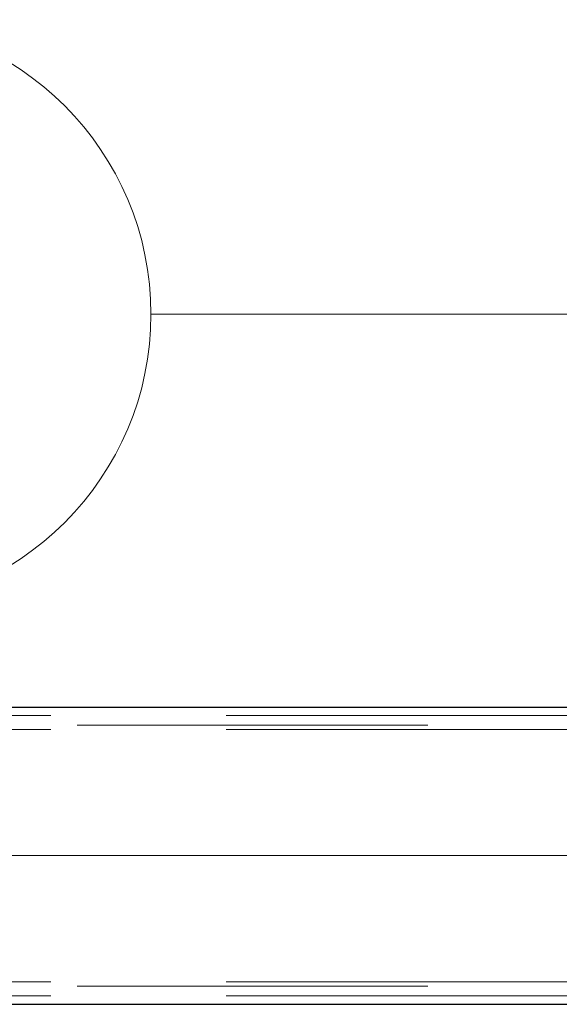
# Model space of a CAD drawing. Header units: millimetres. Extents: x -845 to -83, y 8759 to 9255.
# Tile 125 of 197: x -317.69 to -313.84, y 8817.04 to 8824.06. Entities that reach past the tile are written whole.
import ezdxf

# ---------------------------------------------------------------- set-up
doc = ezdxf.new("R2010")
doc.units = ezdxf.units.MM
doc.header["$LTSCALE"] = 10
doc.linetypes.add('HIDDEN', pattern=[0.375, 0.25, -0.125])
doc.linetypes.add('MITTE', pattern=[2, 1.25, -0.25, 0.25, -0.25])
for name, color, linetype, lineweight in [('PS_Hidden', 2, 'HIDDEN', 9), ('PS_Mid', 5, 'MITTE', 15), ('PS_Pos', 1, 'Continuous', 15), ('PS_Shape', 161, 'Continuous', 30), ('PS_SOLID', 7, 'Continuous', 30)]:
    doc.layers.add(name, color=color, linetype=linetype, lineweight=lineweight)

# ---------------------------------------------------------------- blocks, each defined once
blk = doc.blocks.new('*X575')
at = {"layer": 'PS_Hidden', "color": 2, "linetype": 'HIDDEN'}
for p, q in [((-319.9637, 8819.0956), (-311.245, 8819.0956)), ((-411.0251, 8819.0256), (-311.2749, 8819.0256)), ((-319.9637, 8818.9956), (-311.2245, 8818.9956)), ((-319.9637, 8817.1956), (-311.2245, 8817.1956)), ((-411.0251, 8817.1656), (-311.2749, 8817.1656)), ((-319.9637, 8817.0956), (-311.245, 8817.0956))]:
    blk.add_line(p, q, dxfattribs=at)
at = {"layer": 'PS_Mid', "color": 5, "linetype": 'MITTE'}
for p, q in [((-413.323, 8818.0956), (-308.9771, 8818.0956)), ((-343.183, 8818.0956), (-308.7502, 8818.0956))]:
    blk.add_line(p, q, dxfattribs=at)
at = {"layer": 'PS_SOLID', "color": 7, "linetype": 'Continuous'}
for p, q in [((-411.0251, 8819.1556), (-311.2749, 8819.1556)), ((-411.0251, 8817.0356), (-311.2749, 8817.0356))]:
    blk.add_line(p, q, dxfattribs=at)
blk = doc.blocks.new('*X579')
at = {"color": 1}
blk.add_line((-316.7493, 8821.9566), (-311.7493, 8821.9566), dxfattribs=at)
blk.add_arc((-318.8493, 8821.9566), 2.1, 270, 90, dxfattribs=at)

msp = doc.modelspace()

# ---------------------------------------------------------------- block references
at = {"layer": 'PS_Pos'}
msp.add_blockref('*X579', (0, 0), dxfattribs=at)
at = {"layer": 'PS_Shape', "color": 31}
msp.add_blockref('*X575', (0, 0), dxfattribs=at)

doc.saveas('drawing.dxf')
